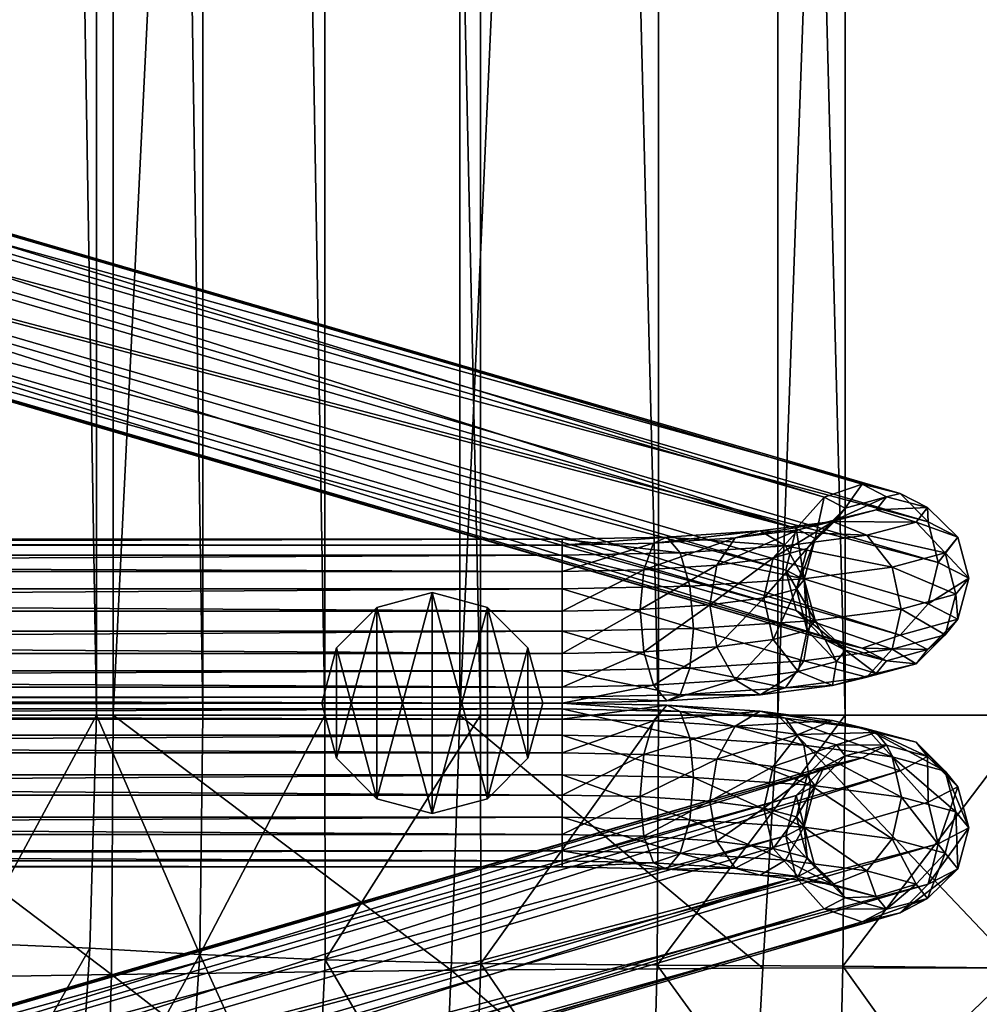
# Model space of a CAD drawing. Header units: inches. Extents: x 0 to 89.2, y -58 to 0.
# Tile 24 of 150: x 20.5 to 23.4, y -47.1 to -44.1. Entities that reach past the tile are written whole.
import ezdxf

# ---------------------------------------------------------------- set-up
doc = ezdxf.new("R2010")
doc.units = ezdxf.units.IN
doc.header["$MEASUREMENT"] = 0
for name, color, linetype in [('AFUCH-3-BSPT', 4, 'Continuous'), ('AFUCH-3-GDPL', 19, 'Continuous'), ('AFUCH-3-STUP', 5, 'Continuous')]:
    doc.layers.add(name, color=color, linetype=linetype)

msp = doc.modelspace()

# ---------------------------------------------------------------- meshes
at = {"layer": 'AFUCH-3-BSPT'}
mesh = msp.add_polyface(dxfattribs=at)
corners = [(1.7688, -45.7998, 0.8202), (1.5325, -45.915, 0.9074), (1.7688, -45.9198, 0.8686), (1.7688, -45.7201, 0.7182), (1.5217, -45.7948, 0.8607), (22.1505, -45.9807, 0.3724), (1.7688, -46.1007, 0.4209), (1.7688, -45.9807, 0.3724), (22.1505, -45.8526, 0.3904), (1.7688, -45.8526, 0.3904), (22.1505, -45.7506, 0.4701), (1.7688, -45.7506, 0.4701), (22.1505, -45.7021, 0.59), (1.7688, -45.7021, 0.59), (22.1505, -45.7201, 0.7182), (22.1505, -45.7998, 0.8202), (22.1505, -45.9198, 0.8686), (22.1505, -46.0479, 0.8506), (1.7688, -46.0479, 0.8506), (22.1505, -46.1499, 0.771), (1.7688, -46.1499, 0.771), (22.1505, -46.1984, 0.651), (1.7688, -46.1984, 0.651), (22.1505, -46.1804, 0.5228), (1.7688, -46.1804, 0.5228), (22.1505, -46.1007, 0.4209), (0.6608, -45.898, 2.0719), (5.2658, -44.5539, 13.0186), (0.6299, -45.7723, 2.0694), (5.2359, -44.4279, 13.0186), (0.6608, -45.6498, 2.0414), (5.2786, -44.302, 13.0186), (0.7452, -45.5633, 1.9953), (5.3824, -44.2098, 13.0186), (0.8606, -45.5359, 1.9434), (5.5196, -44.1761, 13.0186), (0.9759, -45.575, 1.8996), (5.6534, -44.2098, 13.0186), (1.0603, -45.6702, 1.8758), (5.7478, -44.302, 13.0186), (5.7777, -44.4279, 13.0186), (0.7452, -45.9931, 2.048), (5.3602, -44.6461, 13.0186), (0.8606, -46.0322, 2.0043), (5.494, -44.6798, 13.0186), (0.9759, -46.0048, 1.9524), (5.6312, -44.6461, 13.0186), (1.0603, -45.9183, 1.9063), (5.735, -44.5539, 13.0186), (1.0913, -45.7958, 1.8782)]
mesh.append_faces([[corners[k] for k in face] for face in [(0, 1, 2), (3, 4, 0), (5, 6, 7), (8, 7, 9), (10, 9, 11), (15, 3, 0), (16, 0, 2), (17, 2, 18), (19, 18, 20), (25, 24, 6), (28, 27, 29), (30, 29, 31), (32, 31, 33), (34, 33, 35), (36, 35, 37), (38, 37, 39), (27, 41, 42), (42, 43, 44), (44, 45, 46), (46, 47, 48), (48, 49, 40), (44, 27, 42)]], dxfattribs={"vtx0": -1})
mesh.append_faces([[corners[k] for k in face] for face in [(12, 11, 13), (14, 13, 3), (21, 20, 22), (23, 22, 24), (39, 33, 40), (40, 31, 48), (48, 29, 46), (46, 27, 44)]], dxfattribs={"vtx0": -1, "vtx1": -1})
mesh.append_faces([[corners[k] for k in face] for face in [(40, 33, 31), (48, 31, 29), (46, 29, 27), (39, 35, 33)]], dxfattribs={"vtx0": -1, "vtx2": -1})
mesh.append_faces([[corners[k] for k in face] for face in [(26, 27, 28), (28, 29, 30), (30, 31, 32), (36, 37, 38), (26, 41, 27), (37, 35, 39)]], dxfattribs={"vtx1": -1})
mesh.append_faces([[corners[k] for k in face] for face in [(32, 33, 34), (34, 35, 36), (42, 41, 43), (44, 43, 45)]], dxfattribs={"vtx1": -1, "vtx2": -1})
mesh.append_faces([[corners[k] for k in face] for face in [(38, 39, 40), (46, 45, 47), (48, 47, 49), (40, 49, 38)]], dxfattribs={"vtx2": -1})
mesh = msp.add_polyface(dxfattribs=at)
corners = [(22.1505, -46.1007, 0.4209), (1.7688, -46.1007, 0.4209), (22.1505, -45.9807, 0.3724), (1.7688, -45.9807, 0.3724), (22.1505, -45.8526, 0.3904), (1.7688, -45.8526, 0.3904), (22.1505, -45.7506, 0.4701), (1.7688, -45.7506, 0.4701), (22.1505, -45.7021, 0.59), (1.7688, -45.7021, 0.59), (22.1505, -45.7201, 0.7182), (1.7688, -45.7201, 0.7182), (22.1505, -45.7998, 0.8202), (1.7688, -45.7998, 0.8202), (22.1505, -45.9198, 0.8686), (1.7688, -45.9198, 0.8686), (22.1505, -46.0479, 0.8506), (1.7688, -46.0479, 0.8506), (22.1505, -46.1499, 0.771), (1.7688, -46.1499, 0.771), (22.1505, -46.1984, 0.651), (1.7688, -46.1984, 0.651), (22.1505, -46.1804, 0.5228), (1.7688, -46.1804, 0.5228), (22.3869, -45.915, 0.9074), (18.1717, -44.302, 13.0186), (22.859, -45.6702, 1.8758), (18.1418, -44.4279, 13.0186), (22.8281, -45.7958, 1.8782), (18.1845, -44.5539, 13.0186), (22.859, -45.9183, 1.9063), (18.2884, -44.6461, 13.0186), (22.9435, -46.0048, 1.9524), (18.4256, -44.6798, 13.0186), (23.0588, -46.0322, 2.0043), (18.5593, -44.6461, 13.0186), (23.1742, -45.9931, 2.048), (18.6538, -44.5539, 13.0186), (23.2586, -45.898, 2.0719), (23.2895, -45.7723, 2.0694), (18.2662, -44.2098, 13.0186), (22.9435, -45.575, 1.8996), (18.3999, -44.1761, 13.0186), (23.0588, -45.5359, 1.9434), (18.5371, -44.2098, 13.0186), (23.1742, -45.5633, 1.9952), (18.641, -44.302, 13.0186), (23.2586, -45.6498, 2.0414), (18.6837, -44.4279, 13.0186)]
mesh.append_faces([[corners[k] for k in face] for face in [(16, 24, 14), (27, 26, 28), (29, 28, 30), (31, 30, 32), (37, 36, 38), (26, 40, 41), (45, 46, 47), (47, 48, 39), (25, 42, 40), (37, 33, 35)]], dxfattribs={"vtx0": -1})
mesh.append_faces([[corners[k] for k in face] for face in [(33, 32, 34), (35, 34, 36), (29, 46, 27), (27, 44, 25), (46, 29, 48), (48, 31, 37)]], dxfattribs={"vtx0": -1, "vtx1": -1})
mesh.append_faces([[corners[k] for k in face] for face in [(41, 42, 43), (43, 44, 45), (27, 46, 44), (25, 44, 42), (48, 29, 31), (37, 31, 33)]], dxfattribs={"vtx0": -1, "vtx2": -1})
mesh.append_faces([[corners[k] for k in face] for face in [(0, 1, 2), (2, 3, 4), (4, 5, 6), (10, 11, 12), (12, 13, 14), (14, 15, 16), (16, 17, 18), (22, 23, 0), (25, 26, 27), (27, 28, 29), (29, 30, 31), (31, 32, 33), (33, 34, 35), (35, 36, 37), (25, 40, 26)]], dxfattribs={"vtx1": -1})
mesh.append_faces([[corners[k] for k in face] for face in [(6, 7, 8), (8, 9, 10), (18, 19, 20), (20, 21, 22)]], dxfattribs={"vtx1": -1, "vtx2": -1})
mesh.append_faces([[corners[k] for k in face] for face in [(37, 38, 39), (41, 40, 42), (43, 42, 44), (45, 44, 46), (47, 46, 48), (39, 48, 37)]], dxfattribs={"vtx2": -1})
mesh = msp.add_polyface(dxfattribs=at)
corners = [(23.0588, -45.5359, 1.9434), (23.0078, -45.6083, 1.6288), (22.9435, -45.575, 1.8996), (22.9165, -45.6999, 1.6338), (22.859, -45.6702, 1.8758), (22.8831, -45.8242, 1.6468), (22.8281, -45.7958, 1.8782), (22.9165, -45.948, 1.6643), (22.859, -45.9183, 1.9063), (23.0078, -46.0381, 1.6816), (22.9435, -46.0048, 1.9524), (22.8601, -45.8533, 1.4101), (22.8925, -45.9784, 1.4168), (22.7895, -46.0062, 1.1902), (22.8657, -46.1032, 1.151), (22.6743, -46.1282, 0.9477), (22.7504, -46.1735, 0.8534), (22.7616, -45.8799, 1.1934), (22.6185, -46.0285, 1.0085), (22.8925, -45.7303, 1.3864), (22.7895, -45.7581, 1.1597), (22.9809, -46.0721, 1.4046), (22.9697, -46.1449, 1.0863), (23.0737, -46.1201, 1.0134), (22.8266, -46.1523, 0.751), (22.8824, -46.0704, 0.6678), (22.537, -46.0929, 0.4843), (22.9028, -45.9495, 0.6262), (23.1499, -46.0355, 0.9519), (22.5478, -45.9727, 0.4376), (22.8824, -45.8222, 0.6374), (23.1777, -45.9137, 0.9183), (22.537, -45.8448, 0.4538), (22.8266, -45.7226, 0.6982), (23.1499, -45.7873, 0.9215), (22.5076, -45.7434, 0.5287), (22.9697, -45.6486, 1.0254), (23.0737, -45.6903, 0.9607), (22.7504, -45.6772, 0.7925), (22.9809, -45.6423, 1.3519), (23.1017, -45.613, 1.3159), (22.8657, -45.6734, 1.0982), (22.6743, -45.6984, 0.8949), (22.6185, -45.7804, 0.9781)]
mesh.append_faces([[corners[k] for k in face] for face in [(2, 3, 4), (4, 5, 6), (6, 7, 8), (8, 9, 10), (11, 3, 19), (17, 19, 20), (21, 7, 12), (25, 23, 24), (27, 28, 25), (30, 31, 27), (33, 34, 30), (20, 39, 41)]], dxfattribs={"vtx0": -1})
mesh.append_faces([[corners[k] for k in face] for face in [(22, 14, 16), (23, 22, 24), (36, 37, 38), (39, 40, 41), (41, 36, 42)]], dxfattribs={"vtx0": -1, "vtx1": -1})
mesh.append_faces([[corners[k] for k in face] for face in [(0, 1, 2), (22, 21, 14), (24, 22, 16), (38, 37, 33), (41, 40, 36), (42, 36, 38)]], dxfattribs={"vtx0": -1, "vtx2": -1})
mesh.append_faces([[corners[k] for k in face] for face in [(12, 11, 13), (14, 13, 15), (13, 17, 18), (5, 3, 11), (11, 19, 17), (7, 5, 12), (9, 7, 21), (21, 12, 14), (25, 24, 26), (27, 25, 29), (30, 27, 32), (33, 30, 35), (39, 19, 1)]], dxfattribs={"vtx1": -1})
mesh.append_faces([[corners[k] for k in face] for face in [(14, 15, 16)]], dxfattribs={"vtx1": -1, "vtx2": -1})
mesh.append_faces([[corners[k] for k in face] for face in [(2, 1, 3), (4, 3, 5), (6, 5, 7), (8, 7, 9), (5, 11, 12), (12, 13, 14), (11, 17, 13), (19, 3, 1), (20, 19, 39), (43, 20, 41)]], dxfattribs={"vtx2": -1})
mesh = msp.add_polyface(dxfattribs=at)
corners = [(23.2586, -45.898, 2.0719), (23.382, -45.8201, 1.6804), (23.2895, -45.7723, 2.0694), (23.3485, -45.6963, 1.6629), (23.2586, -45.6498, 2.0414), (23.2572, -45.6062, 1.6456), (23.1742, -45.5633, 1.9952), (23.1325, -45.574, 1.6331), (23.0588, -45.5359, 1.9434), (23.0078, -45.6083, 1.6288), (22.9435, -46.0048, 1.9524), (23.0078, -46.0381, 1.6816), (23.1325, -46.0703, 1.6941), (23.0588, -46.0322, 2.0043), (23.2572, -46.036, 1.6984), (23.1742, -45.9931, 2.048), (23.3485, -45.9444, 1.6934), (23.1017, -46.1092, 1.3768), (22.9809, -46.0721, 1.4046), (22.9697, -46.1449, 1.0863), (23.2225, -46.0799, 1.3409), (23.0737, -46.1201, 1.0134), (23.311, -45.992, 1.3064), (23.1499, -46.0355, 0.9519), (22.8824, -46.0704, 0.6678), (23.3433, -45.8689, 1.2826), (23.1777, -45.9137, 0.9183), (22.9028, -45.9495, 0.6262), (23.311, -45.7438, 1.2759), (23.1499, -45.7873, 0.9215), (22.8824, -45.8222, 0.6374), (23.2225, -45.6501, 1.2881), (23.0737, -45.6903, 0.9607), (22.8266, -45.7226, 0.6982), (23.1017, -45.613, 1.3159), (22.9697, -45.6486, 1.0254), (22.9809, -45.6423, 1.3519)]
mesh.append_faces([[corners[k] for k in face] for face in [(0, 1, 2), (2, 3, 4), (4, 5, 6), (15, 16, 0), (22, 14, 20), (23, 20, 21), (25, 16, 22), (26, 22, 23), (28, 1, 25), (29, 25, 26), (31, 3, 28), (32, 28, 29)]], dxfattribs={"vtx0": -1})
mesh.append_faces([[corners[k] for k in face] for face in [(12, 11, 17), (17, 18, 19), (14, 12, 20), (20, 17, 21), (7, 5, 34), (34, 31, 35), (9, 7, 36)]], dxfattribs={"vtx0": -1, "vtx1": -1})
mesh.append_faces([[corners[k] for k in face] for face in [(6, 7, 8), (10, 12, 13), (13, 14, 15), (17, 11, 18), (20, 12, 17), (21, 17, 19), (34, 5, 31), (35, 31, 32), (36, 7, 34)]], dxfattribs={"vtx0": -1, "vtx2": -1})
mesh.append_faces([[corners[k] for k in face] for face in [(16, 14, 22), (22, 20, 23), (23, 21, 24), (1, 16, 25), (25, 22, 26), (26, 23, 27), (3, 1, 28), (28, 25, 29), (29, 26, 30), (5, 3, 31), (31, 28, 32), (32, 29, 33)]], dxfattribs={"vtx1": -1})
mesh.append_faces([[corners[k] for k in face] for face in [(6, 5, 7), (8, 7, 9), (10, 11, 12), (13, 12, 14)]], dxfattribs={"vtx1": -1, "vtx2": -1})
mesh.append_faces([[corners[k] for k in face] for face in [(2, 1, 3), (4, 3, 5), (15, 14, 16), (0, 16, 1)]], dxfattribs={"vtx2": -1})
mesh = msp.add_polyface(dxfattribs=at)
corners = [(22.1505, -45.8526, 0.3904), (22.5478, -45.9727, 0.4376), (22.1505, -45.9807, 0.3724), (22.537, -46.0929, 0.4843), (22.1505, -46.1007, 0.4209), (22.5076, -46.1732, 0.5814), (22.1505, -46.1804, 0.5228), (22.4674, -46.192, 0.703), (22.1505, -46.1984, 0.651), (22.4271, -46.1443, 0.8164), (22.1505, -46.1499, 0.771), (22.3977, -46.0429, 0.8912), (22.1505, -46.0479, 0.8506), (22.3869, -45.915, 0.9074), (22.1505, -45.9198, 0.8686), (22.3977, -45.7948, 0.8607), (22.1505, -45.7998, 0.8202), (22.4271, -45.7145, 0.7636), (22.1505, -45.7201, 0.7182), (22.4674, -45.6957, 0.642), (22.1505, -45.7021, 0.59), (22.5076, -45.7434, 0.5287), (22.1505, -45.7506, 0.4701), (22.537, -45.8448, 0.4538), (22.7504, -46.1735, 0.8534), (22.6743, -46.1282, 0.9477), (22.7895, -46.0062, 1.1902), (22.6185, -46.0285, 1.0085), (22.7616, -45.8799, 1.1934), (22.7895, -45.7581, 1.1597), (22.5981, -45.9012, 1.0197), (22.6185, -45.7804, 0.9781), (22.8266, -46.1523, 0.751), (22.8824, -46.0704, 0.6678), (22.9028, -45.9495, 0.6262), (22.8824, -45.8222, 0.6374), (22.7504, -45.6772, 0.7925), (22.8266, -45.7226, 0.6982), (22.6743, -45.6984, 0.8949), (22.8657, -45.6734, 1.0982)]
mesh.append_faces([[corners[k] for k in face] for face in [(0, 1, 2), (2, 3, 4), (4, 5, 6), (10, 11, 12), (14, 15, 16), (16, 17, 18), (22, 23, 0), (30, 29, 31), (13, 31, 15), (3, 32, 5), (1, 33, 3), (23, 34, 1), (21, 35, 23), (38, 15, 31), (31, 39, 38)]], dxfattribs={"vtx0": -1})
mesh.append_faces([[corners[k] for k in face] for face in [(24, 25, 7), (32, 24, 5), (36, 37, 19), (38, 36, 17)]], dxfattribs={"vtx0": -1, "vtx1": -1})
mesh.append_faces([[corners[k] for k in face] for face in [(6, 7, 8), (8, 9, 10), (18, 19, 20), (20, 21, 22), (19, 37, 21), (17, 36, 19)]], dxfattribs={"vtx0": -1, "vtx2": -1})
mesh.append_faces([[corners[k] for k in face] for face in [(25, 27, 9), (28, 29, 30), (30, 31, 13), (27, 30, 11)]], dxfattribs={"vtx1": -1})
mesh.append_faces([[corners[k] for k in face] for face in [(6, 5, 7), (8, 7, 9), (18, 17, 19), (20, 19, 21), (24, 7, 5), (25, 9, 7)]], dxfattribs={"vtx1": -1, "vtx2": -1})
mesh.append_faces([[corners[k] for k in face] for face in [(2, 1, 3), (4, 3, 5), (10, 9, 11), (12, 11, 13), (14, 13, 15), (16, 15, 17), (22, 21, 23), (0, 23, 1), (26, 27, 25), (28, 30, 27), (27, 11, 9), (30, 13, 11), (38, 17, 15)]], dxfattribs={"vtx2": -1})
mesh = msp.add_polyface(dxfattribs=at)
corners = [(1.7688, -46.2958, 0.4209), (22.1505, -46.2958, 0.4209), (1.7688, -46.4158, 0.3724), (22.1505, -46.4158, 0.3724), (1.7688, -46.544, 0.3904), (22.1505, -46.544, 0.3904), (1.7688, -46.646, 0.4701), (22.1505, -46.646, 0.4701), (1.7688, -46.6944, 0.59), (22.1505, -46.6944, 0.59), (1.7688, -46.6764, 0.7182), (22.1505, -46.6764, 0.7182), (1.7688, -46.5968, 0.8202), (22.1505, -46.5968, 0.8202), (1.7688, -46.4768, 0.8686), (22.1505, -46.4768, 0.8686), (1.7688, -46.3486, 0.8506), (22.1505, -46.3486, 0.8506), (1.7688, -46.2466, 0.771), (22.1505, -46.2466, 0.771), (1.7688, -46.1982, 0.651), (22.1505, -46.1982, 0.651), (1.7688, -46.2162, 0.5228), (22.1505, -46.2162, 0.5228), (1.5325, -46.4815, 0.9074), (1.5217, -46.6017, 0.8607), (5.7476, -48.0945, 13.0186), (1.0603, -46.7264, 1.8758), (5.7775, -47.9686, 13.0186), (1.0913, -46.6007, 1.8782), (5.7348, -47.8427, 13.0186), (1.0603, -46.4782, 1.9063), (5.631, -47.7505, 13.0186), (0.9759, -46.3917, 1.9524), (5.4938, -47.7167, 13.0186), (0.8606, -46.3643, 2.0043), (5.3601, -47.7505, 13.0186), (0.7452, -46.4034, 2.048), (5.2656, -47.8427, 13.0186), (0.6608, -46.4986, 2.0719), (0.6299, -46.6242, 2.0694), (5.6532, -48.1867, 13.0186), (0.9759, -46.8215, 1.8996), (5.5194, -48.2205, 13.0186), (0.8606, -46.8606, 1.9434), (5.3823, -48.1867, 13.0186), (0.7452, -46.8332, 1.9952), (5.2784, -48.0945, 13.0186), (0.6608, -46.7467, 2.0414), (5.2357, -47.9686, 13.0186)]
mesh.append_faces([[corners[k] for k in face] for face in [(16, 24, 14), (14, 25, 12), (28, 27, 29), (30, 29, 31), (32, 31, 33), (38, 37, 39), (27, 41, 42), (46, 47, 48), (48, 49, 40), (26, 43, 41), (38, 34, 36)]], dxfattribs={"vtx0": -1})
mesh.append_faces([[corners[k] for k in face] for face in [(34, 33, 35), (36, 35, 37), (30, 47, 28), (28, 45, 26), (47, 30, 49), (49, 32, 38)]], dxfattribs={"vtx0": -1, "vtx1": -1})
mesh.append_faces([[corners[k] for k in face] for face in [(42, 43, 44), (44, 45, 46), (28, 47, 45), (26, 45, 43), (49, 30, 32), (38, 32, 34)]], dxfattribs={"vtx0": -1, "vtx2": -1})
mesh.append_faces([[corners[k] for k in face] for face in [(0, 1, 2), (2, 3, 4), (4, 5, 6), (10, 11, 12), (12, 13, 14), (14, 15, 16), (16, 17, 18), (22, 23, 0), (26, 27, 28), (28, 29, 30), (30, 31, 32), (32, 33, 34), (34, 35, 36), (36, 37, 38), (26, 41, 27)]], dxfattribs={"vtx1": -1})
mesh.append_faces([[corners[k] for k in face] for face in [(6, 7, 8), (8, 9, 10), (18, 19, 20), (20, 21, 22)]], dxfattribs={"vtx1": -1, "vtx2": -1})
mesh.append_faces([[corners[k] for k in face] for face in [(38, 39, 40), (42, 41, 43), (44, 43, 45), (46, 45, 47), (48, 47, 49), (40, 49, 38)]], dxfattribs={"vtx2": -1})
mesh = msp.add_polyface(dxfattribs=at)
corners = [(22.1505, -46.5968, 0.8202), (22.3869, -46.4815, 0.9074), (22.1505, -46.4768, 0.8686), (1.7688, -46.4158, 0.3724), (22.1505, -46.2958, 0.4209), (22.1505, -46.4158, 0.3724), (1.7688, -46.544, 0.3904), (22.1505, -46.544, 0.3904), (1.7688, -46.646, 0.4701), (22.1505, -46.646, 0.4701), (1.7688, -46.6944, 0.59), (22.1505, -46.6944, 0.59), (1.7688, -46.6764, 0.7182), (22.1505, -46.6764, 0.7182), (1.7688, -46.5968, 0.8202), (1.7688, -46.4768, 0.8686), (1.7688, -46.3486, 0.8506), (22.1505, -46.3486, 0.8506), (1.7688, -46.2466, 0.771), (22.1505, -46.2466, 0.771), (1.7688, -46.1982, 0.651), (22.1505, -46.1982, 0.651), (1.7688, -46.2162, 0.5228), (22.1505, -46.2162, 0.5228), (1.7688, -46.2958, 0.4209), (23.2586, -46.4986, 2.0719), (18.6536, -47.8427, 13.0186), (23.2895, -46.6242, 2.0694), (18.6835, -47.9686, 13.0186), (23.2586, -46.7467, 2.0414), (18.6408, -48.0945, 13.0186), (23.1741, -46.8332, 1.9953), (18.5369, -48.1867, 13.0186), (23.0588, -46.8606, 1.9434), (18.3997, -48.2205, 13.0186), (22.9435, -46.8215, 1.8996), (18.266, -48.1867, 13.0186), (22.859, -46.7264, 1.8758), (18.1715, -48.0945, 13.0186), (18.1416, -47.9686, 13.0186), (23.1741, -46.4034, 2.048), (18.5591, -47.7505, 13.0186), (23.0588, -46.3643, 2.0043), (18.4254, -47.7167, 13.0186), (22.9435, -46.3917, 1.9524), (18.2882, -47.7505, 13.0186), (22.859, -46.4782, 1.9063), (18.1844, -47.8427, 13.0186), (22.8281, -46.6007, 1.8782)]
mesh.append_faces([[corners[k] for k in face] for face in [(0, 1, 2), (3, 4, 5), (6, 5, 7), (8, 7, 9), (14, 13, 0), (15, 0, 2), (16, 2, 17), (18, 17, 19), (24, 23, 4), (27, 26, 28), (29, 28, 30), (31, 30, 32), (33, 32, 34), (35, 34, 36), (37, 36, 38), (26, 40, 41), (41, 42, 43), (43, 44, 45), (45, 46, 47), (47, 48, 39), (43, 26, 41)]], dxfattribs={"vtx0": -1})
mesh.append_faces([[corners[k] for k in face] for face in [(10, 9, 11), (12, 11, 13), (20, 19, 21), (22, 21, 23), (38, 32, 39), (39, 30, 47), (47, 28, 45), (45, 26, 43)]], dxfattribs={"vtx0": -1, "vtx1": -1})
mesh.append_faces([[corners[k] for k in face] for face in [(39, 32, 30), (47, 30, 28), (45, 28, 26), (38, 34, 32)]], dxfattribs={"vtx0": -1, "vtx2": -1})
mesh.append_faces([[corners[k] for k in face] for face in [(25, 26, 27), (27, 28, 29), (29, 30, 31), (35, 36, 37), (25, 40, 26), (36, 34, 38)]], dxfattribs={"vtx1": -1})
mesh.append_faces([[corners[k] for k in face] for face in [(31, 32, 33), (33, 34, 35), (41, 40, 42), (43, 42, 44)]], dxfattribs={"vtx1": -1, "vtx2": -1})
mesh.append_faces([[corners[k] for k in face] for face in [(37, 38, 39), (45, 44, 46), (47, 46, 48), (39, 48, 37)]], dxfattribs={"vtx2": -1})
mesh = msp.add_polyface(dxfattribs=at)
corners = [(22.1505, -46.4768, 0.8686), (22.3869, -46.4815, 0.9074), (22.3977, -46.3536, 0.8912), (22.1505, -46.3486, 0.8506), (22.4271, -46.2522, 0.8164), (22.1505, -46.2466, 0.771), (22.4674, -46.2045, 0.703), (22.1505, -46.1982, 0.651), (22.5076, -46.2234, 0.5814), (22.1505, -46.2162, 0.5228), (22.537, -46.3036, 0.4843), (22.1505, -46.2958, 0.4209), (22.5478, -46.4238, 0.4376), (22.1505, -46.4158, 0.3724), (22.537, -46.5518, 0.4538), (22.1505, -46.544, 0.3904), (22.5076, -46.6532, 0.5287), (22.1505, -46.646, 0.4701), (22.4674, -46.7008, 0.642), (22.1505, -46.6944, 0.59), (22.4271, -46.682, 0.7636), (22.1505, -46.6764, 0.7182), (22.3977, -46.6017, 0.8607), (22.1505, -46.5968, 0.8202), (22.7505, -46.7193, 0.7925), (22.6743, -46.6981, 0.8949), (22.7895, -46.6384, 1.1597), (22.6185, -46.6161, 0.9781), (22.7616, -46.5166, 1.1934), (22.7895, -46.3903, 1.1902), (22.5981, -46.4953, 1.0197), (22.6185, -46.368, 1.0085), (22.8266, -46.674, 0.6982), (22.8824, -46.5743, 0.6374), (22.9028, -46.447, 0.6262), (22.8824, -46.3262, 0.6678), (22.7505, -46.223, 0.8534), (22.8266, -46.2442, 0.751), (22.6743, -46.2683, 0.9477), (22.8657, -46.2933, 1.151)]
mesh.append_faces([[corners[k] for k in face] for face in [(0, 2, 3), (3, 4, 5), (9, 10, 11), (11, 12, 13), (13, 14, 15), (15, 16, 17), (21, 22, 23), (30, 29, 31), (1, 31, 2), (14, 32, 16), (12, 33, 14), (10, 34, 12), (8, 35, 10), (38, 2, 31), (31, 39, 38)]], dxfattribs={"vtx0": -1})
mesh.append_faces([[corners[k] for k in face] for face in [(24, 25, 18), (32, 24, 16), (36, 37, 6), (38, 36, 4)]], dxfattribs={"vtx0": -1, "vtx1": -1})
mesh.append_faces([[corners[k] for k in face] for face in [(5, 6, 7), (7, 8, 9), (17, 18, 19), (19, 20, 21), (6, 37, 8), (4, 36, 6)]], dxfattribs={"vtx0": -1, "vtx2": -1})
mesh.append_faces([[corners[k] for k in face] for face in [(25, 27, 20), (28, 29, 30), (30, 31, 1), (27, 30, 22)]], dxfattribs={"vtx1": -1})
mesh.append_faces([[corners[k] for k in face] for face in [(5, 4, 6), (7, 6, 8), (17, 16, 18), (19, 18, 20), (24, 18, 16), (25, 20, 18)]], dxfattribs={"vtx1": -1, "vtx2": -1})
mesh.append_faces([[corners[k] for k in face] for face in [(0, 1, 2), (3, 2, 4), (9, 8, 10), (11, 10, 12), (13, 12, 14), (15, 14, 16), (21, 20, 22), (23, 22, 1), (26, 27, 25), (28, 30, 27), (27, 22, 20), (30, 1, 22), (38, 4, 2)]], dxfattribs={"vtx2": -1})
mesh = msp.add_polyface(dxfattribs=at)
corners = [(23.0588, -46.3643, 2.0043), (23.0078, -46.3585, 1.6816), (22.9435, -46.3917, 1.9524), (22.9165, -46.4485, 1.6643), (22.859, -46.4782, 1.9063), (22.8831, -46.5723, 1.6468), (22.8281, -46.6007, 1.8782), (22.9165, -46.6967, 1.6338), (22.859, -46.7264, 1.8758), (23.0078, -46.7882, 1.6288), (22.9435, -46.8215, 1.8996), (22.8601, -46.5433, 1.4101), (22.8925, -46.6663, 1.3864), (22.7895, -46.6384, 1.1597), (22.8657, -46.7231, 1.0982), (22.6743, -46.6981, 0.8949), (22.7505, -46.7193, 0.7925), (22.7616, -46.5166, 1.1934), (22.6185, -46.6161, 0.9781), (22.8925, -46.4181, 1.4168), (22.7895, -46.3903, 1.1902), (22.9809, -46.7542, 1.3519), (22.9697, -46.7479, 1.0254), (23.0737, -46.7062, 0.9607), (22.8266, -46.674, 0.6982), (22.8824, -46.5743, 0.6374), (22.537, -46.5518, 0.4538), (22.9028, -46.447, 0.6262), (23.1499, -46.6092, 0.9215), (22.5478, -46.4238, 0.4376), (22.8824, -46.3262, 0.6678), (23.1778, -46.4829, 0.9183), (22.537, -46.3036, 0.4843), (22.8266, -46.2442, 0.751), (23.1499, -46.3611, 0.9519), (22.5076, -46.2234, 0.5814), (22.9697, -46.2516, 1.0863), (23.0737, -46.2764, 1.0134), (22.7505, -46.223, 0.8534), (22.9809, -46.3244, 1.4046), (23.1017, -46.2873, 1.3768), (22.8657, -46.2933, 1.151), (22.6743, -46.2683, 0.9477), (22.6185, -46.368, 1.0085)]
mesh.append_faces([[corners[k] for k in face] for face in [(2, 3, 4), (4, 5, 6), (6, 7, 8), (8, 9, 10), (11, 3, 19), (17, 19, 20), (21, 7, 12), (25, 23, 24), (27, 28, 25), (30, 31, 27), (33, 34, 30), (20, 39, 41)]], dxfattribs={"vtx0": -1})
mesh.append_faces([[corners[k] for k in face] for face in [(22, 14, 16), (23, 22, 24), (36, 37, 38), (39, 40, 41), (41, 36, 42)]], dxfattribs={"vtx0": -1, "vtx1": -1})
mesh.append_faces([[corners[k] for k in face] for face in [(0, 1, 2), (22, 21, 14), (24, 22, 16), (38, 37, 33), (41, 40, 36), (42, 36, 38)]], dxfattribs={"vtx0": -1, "vtx2": -1})
mesh.append_faces([[corners[k] for k in face] for face in [(12, 11, 13), (14, 13, 15), (13, 17, 18), (5, 3, 11), (11, 19, 17), (7, 5, 12), (9, 7, 21), (21, 12, 14), (25, 24, 26), (27, 25, 29), (30, 27, 32), (33, 30, 35), (39, 19, 1)]], dxfattribs={"vtx1": -1})
mesh.append_faces([[corners[k] for k in face] for face in [(14, 15, 16)]], dxfattribs={"vtx1": -1, "vtx2": -1})
mesh.append_faces([[corners[k] for k in face] for face in [(2, 1, 3), (4, 3, 5), (6, 5, 7), (8, 7, 9), (5, 11, 12), (12, 13, 14), (11, 17, 13), (19, 3, 1), (20, 19, 39), (43, 20, 41)]], dxfattribs={"vtx2": -1})
mesh = msp.add_polyface(dxfattribs=at)
corners = [(23.2586, -46.7467, 2.0414), (23.382, -46.5764, 1.6804), (23.2895, -46.6242, 2.0694), (23.3485, -46.4521, 1.6934), (23.2586, -46.4986, 2.0719), (23.2572, -46.3605, 1.6984), (23.1741, -46.4034, 2.048), (23.1325, -46.3262, 1.6941), (23.0588, -46.3643, 2.0043), (23.0078, -46.3585, 1.6816), (22.9435, -46.8215, 1.8996), (23.0078, -46.7882, 1.6288), (23.1325, -46.8225, 1.6332), (23.0588, -46.8606, 1.9434), (23.2572, -46.7903, 1.6456), (23.1741, -46.8332, 1.9953), (23.3485, -46.7002, 1.663), (23.1017, -46.7836, 1.3159), (22.9809, -46.7542, 1.3519), (22.9697, -46.7479, 1.0254), (23.2225, -46.7464, 1.2881), (23.0737, -46.7062, 0.9607), (23.311, -46.6527, 1.2759), (23.1499, -46.6092, 0.9215), (22.8824, -46.5743, 0.6374), (23.3433, -46.5276, 1.2826), (23.1778, -46.4829, 0.9183), (22.9028, -46.447, 0.6262), (23.311, -46.4046, 1.3064), (23.1499, -46.3611, 0.9519), (22.8824, -46.3262, 0.6678), (23.2225, -46.3166, 1.3409), (23.0737, -46.2764, 1.0134), (22.8266, -46.2442, 0.751), (23.1017, -46.2873, 1.3768), (22.9697, -46.2516, 1.0863), (22.9809, -46.3244, 1.4046)]
mesh.append_faces([[corners[k] for k in face] for face in [(0, 1, 2), (2, 3, 4), (4, 5, 6), (15, 16, 0), (22, 14, 20), (23, 20, 21), (25, 16, 22), (26, 22, 23), (28, 1, 25), (29, 25, 26), (31, 3, 28), (32, 28, 29)]], dxfattribs={"vtx0": -1})
mesh.append_faces([[corners[k] for k in face] for face in [(12, 11, 17), (17, 18, 19), (14, 12, 20), (20, 17, 21), (7, 5, 34), (34, 31, 35), (9, 7, 36)]], dxfattribs={"vtx0": -1, "vtx1": -1})
mesh.append_faces([[corners[k] for k in face] for face in [(6, 7, 8), (10, 12, 13), (13, 14, 15), (17, 11, 18), (20, 12, 17), (21, 17, 19), (34, 5, 31), (35, 31, 32), (36, 7, 34)]], dxfattribs={"vtx0": -1, "vtx2": -1})
mesh.append_faces([[corners[k] for k in face] for face in [(16, 14, 22), (22, 20, 23), (23, 21, 24), (1, 16, 25), (25, 22, 26), (26, 23, 27), (3, 1, 28), (28, 25, 29), (29, 26, 30), (5, 3, 31), (31, 28, 32), (32, 29, 33)]], dxfattribs={"vtx1": -1})
mesh.append_faces([[corners[k] for k in face] for face in [(6, 5, 7), (8, 7, 9), (10, 11, 12), (13, 12, 14)]], dxfattribs={"vtx1": -1, "vtx2": -1})
mesh.append_faces([[corners[k] for k in face] for face in [(2, 1, 3), (4, 3, 5), (15, 14, 16), (0, 16, 1)]], dxfattribs={"vtx2": -1})
at = {"layer": 'AFUCH-3-GDPL'}
mesh = msp.add_polyface(dxfattribs=at)
corners = [(21.7568, -45.8636, 0), (21.5895, -45.9085, 0), (21.467, -46.0309, 0), (21.4222, -46.1983, 0), (21.467, -46.3656, 0), (21.5895, -46.4881, 0), (21.7568, -46.5329, 0), (21.9242, -46.4881, 0), (22.0467, -46.3656, 0), (22.0915, -46.1983, 0), (22.0467, -46.0309, 0), (21.9242, -45.9085, 0), (21.7568, -45.8636, 0.3725), (21.9242, -45.9085, 0.3725), (22.0467, -46.0309, 0.3725), (22.0915, -46.1983, 0.3725), (22.0467, -46.3656, 0.3725), (21.9242, -46.4881, 0.3725), (21.7568, -46.5329, 0.3725), (21.5895, -46.4881, 0.3725), (21.467, -46.3656, 0.3725), (21.4222, -46.1983, 0.3725), (21.467, -46.0309, 0.3725), (21.5895, -45.9085, 0.3725)]
mesh.append_faces([[corners[k] for k in face] for face in [(0, 23, 12), (11, 12, 13), (10, 13, 14), (9, 14, 15), (8, 15, 16), (7, 16, 17), (6, 17, 18), (5, 18, 19), (4, 19, 20), (3, 20, 21), (2, 21, 22), (1, 22, 23), (2, 4, 3), (8, 10, 9), (14, 16, 15), (20, 22, 21)]], dxfattribs={"vtx0": -1})
mesh.append_faces([[corners[k] for k in face] for face in [(11, 7, 0), (0, 6, 1), (1, 5, 2), (7, 11, 8), (23, 19, 12), (12, 18, 13), (13, 17, 14), (19, 23, 20)]], dxfattribs={"vtx0": -1, "vtx1": -1})
mesh.append_faces([[corners[k] for k in face] for face in [(0, 7, 6), (1, 6, 5), (2, 5, 4), (8, 11, 10), (12, 19, 18), (13, 18, 17), (14, 17, 16), (20, 23, 22)]], dxfattribs={"vtx0": -1, "vtx2": -1})
mesh.append_faces([[corners[k] for k in face] for face in [(1, 23, 0), (0, 12, 11), (11, 13, 10), (10, 14, 9), (9, 15, 8), (8, 16, 7), (7, 17, 6), (6, 18, 5), (5, 19, 4), (4, 20, 3), (3, 21, 2), (2, 22, 1)]], dxfattribs={"vtx1": -1})
mesh = msp.add_polyface(dxfattribs=at)
corners = [(21.7568, -45.8636, 0), (21.5895, -45.9085, 0), (21.467, -46.0309, 0), (21.4222, -46.1983, 0), (21.467, -46.3656, 0), (21.5895, -46.4881, 0), (21.7568, -46.5329, 0), (21.9242, -46.4881, 0), (22.0467, -46.3656, 0), (22.0915, -46.1983, 0), (22.0467, -46.0309, 0), (21.9242, -45.9085, 0), (21.7568, -45.8636, 0.3725), (21.9242, -45.9085, 0.3725), (22.0467, -46.0309, 0.3725), (22.0915, -46.1983, 0.3725), (22.0467, -46.3656, 0.3725), (21.9242, -46.4881, 0.3725), (21.7568, -46.5329, 0.3725), (21.5895, -46.4881, 0.3725), (21.467, -46.3656, 0.3725), (21.4222, -46.1983, 0.3725), (21.467, -46.0309, 0.3725), (21.5895, -45.9085, 0.3725)]
mesh.append_faces([[corners[k] for k in face] for face in [(0, 23, 12), (11, 12, 13), (10, 13, 14), (9, 14, 15), (8, 15, 16), (7, 16, 17), (6, 17, 18), (5, 18, 19), (4, 19, 20), (3, 20, 21), (2, 21, 22), (1, 22, 23), (2, 4, 3), (8, 10, 9), (14, 16, 15), (20, 22, 21)]], dxfattribs={"vtx0": -1})
mesh.append_faces([[corners[k] for k in face] for face in [(11, 7, 0), (0, 6, 1), (1, 5, 2), (7, 11, 8), (23, 19, 12), (12, 18, 13), (13, 17, 14), (19, 23, 20)]], dxfattribs={"vtx0": -1, "vtx1": -1})
mesh.append_faces([[corners[k] for k in face] for face in [(0, 7, 6), (1, 6, 5), (2, 5, 4), (8, 11, 10), (12, 19, 18), (13, 18, 17), (14, 17, 16), (20, 23, 22)]], dxfattribs={"vtx0": -1, "vtx2": -1})
mesh.append_faces([[corners[k] for k in face] for face in [(1, 23, 0), (0, 12, 11), (11, 13, 10), (10, 14, 9), (9, 15, 8), (8, 16, 7), (7, 17, 6), (6, 18, 5), (5, 19, 4), (4, 20, 3), (3, 21, 2), (2, 22, 1)]], dxfattribs={"vtx1": -1})
at = {"layer": 'AFUCH-3-STUP'}
mesh = msp.add_polyface(dxfattribs=at)
corners = [(20.3843, -24.7826, 13.1354), (20.7395, -24.7826, 13.1465), (20.7395, -46.2353, 13.1465), (19.9681, -24.7826, 13.131), (20.3843, -46.2353, 13.1354), (19.5075, -24.7826, 13.1314), (19.9681, -46.2353, 13.131), (19.031, -24.7826, 13.1318), (19.5075, -46.2353, 13.1314), (18.5515, -24.7826, 13.1322), (19.031, -46.2353, 13.1318), (18.0717, -24.7826, 13.1326), (18.5515, -46.2353, 13.1322), (13.2743, -24.7826, 13.1366), (13.7539, -24.7826, 13.1362), (13.7539, -46.2353, 13.1362), (14.2336, -24.7826, 13.1358), (14.2336, -46.2353, 13.1358), (14.7134, -24.7826, 13.1354), (14.7134, -46.2353, 13.1354), (15.1931, -24.7826, 13.135), (15.1931, -46.2353, 13.135), (15.6729, -24.7826, 13.1346), (15.6729, -46.2353, 13.1346), (16.1527, -24.7826, 13.1342), (16.1527, -46.2353, 13.1342), (16.6324, -24.7826, 13.1338), (16.6324, -46.2353, 13.1338), (17.1122, -24.7826, 13.1334), (17.1122, -46.2353, 13.1334), (17.5919, -24.7826, 13.133), (17.5919, -46.2353, 13.133), (18.0717, -46.2353, 13.1326), (14.3755, -24.7826, 17.4369), (13.6039, -24.7826, 17.4304), (13.6039, -46.2353, 17.4304), (14.3755, -46.2353, 17.4369), (15.175, -24.7826, 17.4397), (15.175, -46.2353, 17.4397), (16.0102, -24.7826, 17.42), (16.0102, -46.2353, 17.42), (16.8795, -24.7826, 17.3994), (16.8795, -46.2353, 17.3994), (17.7898, -24.7826, 17.3626), (17.7898, -46.2353, 17.3626), (18.7449, -24.7826, 17.3057), (18.7449, -46.2353, 17.3057), (19.7461, -24.7826, 17.2254), (19.7461, -46.2353, 17.2254), (20.7902, -24.7826, 17.1168), (20.7902, -46.2353, 17.1168)]
mesh.append_faces([[corners[k] for k in face] for face in [(3, 0, 4), (5, 3, 6), (7, 5, 8), (9, 7, 10), (11, 9, 12), (13, 14, 15), (14, 16, 17), (16, 18, 19), (19, 17, 16), (18, 20, 21), (21, 19, 18), (20, 22, 23), (23, 21, 20), (22, 24, 25), (25, 23, 22), (24, 26, 27), (27, 25, 24), (26, 28, 29), (29, 27, 26), (28, 30, 31), (31, 29, 28), (30, 11, 32), (32, 31, 30), (33, 34, 35), (35, 36, 33), (37, 33, 36), (36, 38, 37), (39, 37, 38), (38, 40, 39), (41, 39, 40), (40, 42, 41), (43, 41, 42), (42, 44, 43), (45, 43, 44), (44, 46, 45), (47, 45, 46), (46, 48, 47), (49, 47, 48), (48, 50, 49)]], dxfattribs={"vtx0": -1, "vtx1": -1, "vtx2": -1})
mesh.append_faces([[corners[k] for k in face] for face in [(0, 1, 2)]], dxfattribs={"vtx0": -1, "vtx2": -1})
mesh = msp.add_polyface(dxfattribs=at)
corners = [(21.062, -46.2353, 13.176), (20.7395, -46.2353, 13.1465), (20.7395, -24.7826, 13.1465), (20.3843, -46.2353, 13.1354), (20.3843, -24.7826, 13.1354), (19.9681, -46.2353, 13.131), (19.9681, -24.7826, 13.131), (21.0527, -46.96, 13.1888), (21.062, -46.235, 13.176), (21.4319, -46.235, 13.2762), (21.433, -46.9761, 13.2933), (20.72, -46.9405, 13.1514), (20.7395, -46.235, 13.1465), (21.9026, -46.235, 13.4279), (21.9036, -46.9866, 13.4363), (22.4423, -46.235, 13.6018), (22.4385, -46.9917, 13.6037), (23.0074, -46.235, 13.7839), (23.0006, -46.9946, 13.7848), (23.5771, -46.235, 13.9674), (23.5628, -47.0008, 13.9661), (24.0976, -46.235, 14.1531), (24.0717, -47.0112, 14.1478), (24.4743, -46.235, 14.3437), (24.4494, -47.0177, 14.3408), (24.7039, -46.235, 14.538), (24.6849, -47.0165, 14.5448), (24.8349, -46.235, 14.7741), (24.8227, -47.0135, 14.7831), (24.8961, -46.235, 15.0677), (20.3843, -46.235, 13.1354), (20.3662, -46.9257, 13.1362), (19.9575, -46.9291, 13.1346), (24.6873, -47.0111, 16.1893), (24.7045, -46.235, 16.1887), (24.4816, -46.235, 16.3426), (24.4576, -47.0062, 16.3505), (24.8378, -46.235, 15.9895), (24.1248, -46.235, 16.4866), (24.0872, -47.0024, 16.4932), (23.5763, -46.235, 16.6375), (23.5295, -47.0003, 16.6431), (22.8032, -46.235, 16.8015), (22.7584, -47.001, 16.8042), (21.84, -46.235, 16.9691), (21.8143, -47.007, 16.9661), (20.7902, -46.235, 17.1168), (20.7849, -47.0204, 17.1097), (19.7461, -46.235, 17.2254), (24.9153, -46.235, 15.4029), (24.903, -47.0168, 15.4073), (24.8936, -46.235, 15.7261), (24.8835, -47.0177, 15.7236)]
mesh.append_faces([[corners[k] for k in face] for face in [(1, 3, 4), (3, 5, 6), (7, 8, 9), (12, 8, 7), (13, 14, 10), (14, 13, 15), (15, 16, 14), (16, 15, 17), (17, 18, 16), (18, 17, 19), (19, 20, 18), (20, 19, 21), (21, 22, 20), (22, 21, 23), (30, 31, 32), (31, 30, 12), (38, 39, 36), (39, 38, 40), (40, 41, 39), (41, 40, 42), (42, 43, 41), (43, 42, 44), (44, 45, 43), (45, 44, 46), (47, 46, 48), (29, 49, 50), (50, 49, 51), (52, 51, 37)]], dxfattribs={"vtx0": -1, "vtx1": -1, "vtx2": -1})
mesh.append_faces([[corners[k] for k in face] for face in [(0, 1, 2), (7, 11, 12), (37, 34, 33)]], dxfattribs={"vtx0": -1, "vtx2": -1})
mesh.append_faces([[corners[k] for k in face] for face in [(9, 10, 7), (10, 9, 13), (24, 23, 25), (26, 25, 27), (28, 27, 29), (12, 11, 31), (33, 34, 35), (35, 36, 33), (36, 35, 38)]], dxfattribs={"vtx1": -1, "vtx2": -1})
mesh = msp.add_polyface(dxfattribs=at)
corners = [(20.7395, -24.7826, 13.1465), (21.062, -24.7826, 13.176), (21.062, -46.2353, 13.176), (21.84, -24.7826, 16.9691), (20.7902, -24.7826, 17.1168), (20.7902, -46.2353, 17.1168), (21.84, -46.2353, 16.9691), (22.8032, -24.7826, 16.8015), (22.8032, -46.2353, 16.8015), (23.5763, -24.7826, 16.6375), (23.5763, -46.2353, 16.6375), (24.1248, -24.7826, 16.4866), (24.1248, -46.2353, 16.4866), (24.4816, -24.7826, 16.3426), (24.4816, -46.2353, 16.3426), (24.7045, -24.7826, 16.1887), (24.7045, -46.2353, 16.1887), (24.8378, -24.7826, 15.9895), (24.8378, -46.2353, 15.9895), (24.8936, -24.7826, 15.7261), (24.8936, -46.2353, 15.7261), (24.9153, -24.7826, 15.4029), (24.9153, -46.2353, 15.4029), (24.8961, -24.7826, 15.0677), (24.8961, -46.2353, 15.0677), (24.8349, -24.7826, 14.7741), (24.8349, -46.2353, 14.7741), (24.7039, -24.7826, 14.538), (24.7039, -46.2353, 14.538), (24.4743, -24.7826, 14.3437), (24.4743, -46.2353, 14.3437), (24.0976, -24.7826, 14.1531), (24.0976, -46.2353, 14.1531), (23.5771, -24.7826, 13.9674), (23.5771, -46.2353, 13.9674), (23.0074, -24.7826, 13.7839), (23.0074, -46.2353, 13.7839), (22.4423, -24.7826, 13.6018), (22.4423, -46.2353, 13.6018), (21.9026, -24.7826, 13.4279), (21.9026, -46.2353, 13.4279), (21.4319, -24.7826, 13.2762), (21.4319, -46.2353, 13.2762)]
mesh.append_faces([[corners[k] for k in face] for face in [(0, 1, 2), (3, 4, 5), (5, 6, 3), (7, 3, 6), (6, 8, 7), (9, 7, 8), (8, 10, 9), (11, 9, 10), (10, 12, 11), (13, 11, 12), (18, 20, 19), (21, 19, 20), (20, 22, 21), (23, 21, 22), (22, 24, 23), (25, 23, 24), (30, 32, 31), (33, 31, 32), (32, 34, 33), (35, 33, 34), (34, 36, 35), (37, 35, 36), (36, 38, 37), (39, 37, 38), (38, 40, 39), (41, 39, 40), (42, 2, 1)]], dxfattribs={"vtx0": -1, "vtx1": -1, "vtx2": -1})
mesh.append_faces([[corners[k] for k in face] for face in [(12, 14, 13), (15, 13, 14), (14, 16, 15), (17, 15, 16), (16, 18, 17), (19, 17, 18), (24, 26, 25), (27, 25, 26), (26, 28, 27), (29, 27, 28), (28, 30, 29), (31, 29, 30), (40, 42, 41), (1, 41, 42)]], dxfattribs={"vtx0": -1, "vtx2": -1})
mesh = msp.add_polyface(dxfattribs=at)
corners = [(18.0727, -46.9573, 13.1363), (18.1171, -47.8101, 13.1406), (17.6426, -47.8478, 13.1412), (18.3405, -48.8523, 13.1414), (18.552, -46.9508, 13.1359), (18.591, -47.7715, 13.14), (18.793, -48.7298, 13.1416), (19.0305, -46.9442, 13.1354), (19.0633, -47.731, 13.1394), (19.2387, -48.5994, 13.1417), (19.504, -46.9372, 13.135), (19.528, -47.686, 13.1388), (19.6699, -48.454, 13.1418), (19.9659, -47.6337, 13.1382), (20.0602, -48.2842, 13.1414), (19.9575, -46.9291, 13.1346), (20.3484, -47.5946, 13.1377), (20.3378, -48.0984, 13.1403), (20.3662, -46.9257, 13.1362), (20.6763, -47.6413, 13.1547), (20.5797, -48.2706, 13.1527), (20.72, -46.9405, 13.1514), (21.0038, -47.6889, 13.1983), (20.9148, -48.3799, 13.2051), (21.0527, -46.96, 13.1888), (18.7194, -48.7298, 17.2733), (18.7403, -47.8838, 17.2857), (17.7889, -47.9162, 17.3462), (19.7338, -47.8505, 17.2064), (20.7608, -47.8178, 17.1014), (20.7849, -47.0204, 17.1097), (19.7495, -47.0377, 17.215), (19.7027, -48.6814, 17.1978), (18.7504, -47.0551, 17.2963), (17.7955, -47.0722, 17.3545), (19.7461, -46.235, 17.2254), (18.7449, -46.235, 17.3057), (17.7898, -46.235, 17.3626)]
mesh.append_faces([[corners[k] for k in face] for face in [(0, 1, 2), (2, 1, 3), (1, 0, 4), (4, 5, 1), (1, 5, 6), (5, 4, 7), (7, 8, 5), (5, 8, 9), (8, 7, 10), (10, 11, 8), (8, 11, 12), (12, 9, 8), (11, 13, 14), (14, 12, 11), (11, 10, 15), (15, 13, 11), (13, 16, 17), (17, 14, 13), (13, 15, 18), (18, 16, 13), (16, 19, 20), (20, 17, 16), (16, 18, 21), (19, 22, 23), (23, 20, 19), (14, 17, 20), (25, 26, 27), (28, 26, 25), (29, 30, 31), (31, 28, 29), (29, 28, 32), (28, 31, 33), (33, 26, 28), (26, 33, 34), (34, 27, 26), (35, 31, 30), (36, 33, 31), (37, 34, 33)]], dxfattribs={"vtx0": -1, "vtx1": -1, "vtx2": -1})
mesh.append_faces([[corners[k] for k in face] for face in [(21, 19, 16), (19, 21, 24)]], dxfattribs={"vtx1": -1, "vtx2": -1})
mesh = msp.add_polyface(dxfattribs=at)
corners = [(21.0527, -46.96, 13.1888), (21.0038, -47.6889, 13.1983), (20.6763, -47.6413, 13.1547), (21.433, -46.9761, 13.2933), (21.3973, -47.7168, 13.3032), (21.3375, -48.4294, 13.3175), (20.9148, -48.3799, 13.2051), (21.9036, -46.9866, 13.4363), (21.8786, -47.7315, 13.4479), (21.8421, -48.4522, 13.4571), (22.4385, -46.9917, 13.6037), (22.4182, -47.7377, 13.6107), (23.0006, -46.9946, 13.7848), (22.9836, -47.742, 13.7825), (23.5628, -47.0008, 13.9661), (23.5433, -47.7543, 13.967), (24.0717, -47.0112, 14.1478), (24.0449, -47.774, 14.1535), (22.3912, -48.462, 13.6227), (22.9593, -48.4718, 13.794), (23.5145, -48.4931, 13.9792), (24.0073, -48.5251, 14.1619), (24.3709, -48.5525, 14.3536), (22.7163, -47.7831, 16.8064), (21.7805, -47.7931, 16.9642), (21.724, -48.5995, 16.9579), (22.7584, -47.001, 16.8042), (21.8143, -47.007, 16.9661), (23.4854, -47.7838, 16.6478), (23.5295, -47.0003, 16.6431), (22.6521, -48.5877, 16.8089), (23.4159, -48.5924, 16.6529), (20.7849, -47.0204, 17.1097), (20.7608, -47.8178, 17.1014), (20.7169, -48.6341, 17.0939), (24.0872, -47.0024, 16.4932), (24.0431, -47.7901, 16.4925), (20.7902, -46.235, 17.1168), (23.9736, -48.604, 16.4991)]
mesh.append_faces([[corners[k] for k in face] for face in [(0, 1, 2), (4, 1, 0), (5, 6, 1), (3, 7, 8), (4, 8, 9), (7, 10, 11), (11, 8, 7), (10, 12, 13), (13, 11, 10), (12, 14, 15), (15, 13, 12), (14, 16, 17), (17, 15, 14), (8, 11, 18), (18, 9, 8), (11, 13, 19), (19, 18, 11), (13, 15, 20), (20, 19, 13), (15, 17, 21), (21, 20, 15), (22, 21, 17), (23, 24, 25), (23, 26, 27), (27, 24, 23), (23, 28, 29), (29, 26, 23), (23, 30, 31), (31, 28, 23), (24, 27, 32), (32, 33, 24), (24, 33, 34), (35, 29, 28), (28, 36, 35), (37, 32, 27), (38, 36, 28)]], dxfattribs={"vtx0": -1, "vtx1": -1, "vtx2": -1})
mesh.append_faces([[corners[k] for k in face] for face in [(0, 3, 4), (1, 4, 5), (8, 4, 3), (9, 5, 4)]], dxfattribs={"vtx0": -1, "vtx2": -1})

doc.saveas('drawing.dxf')
